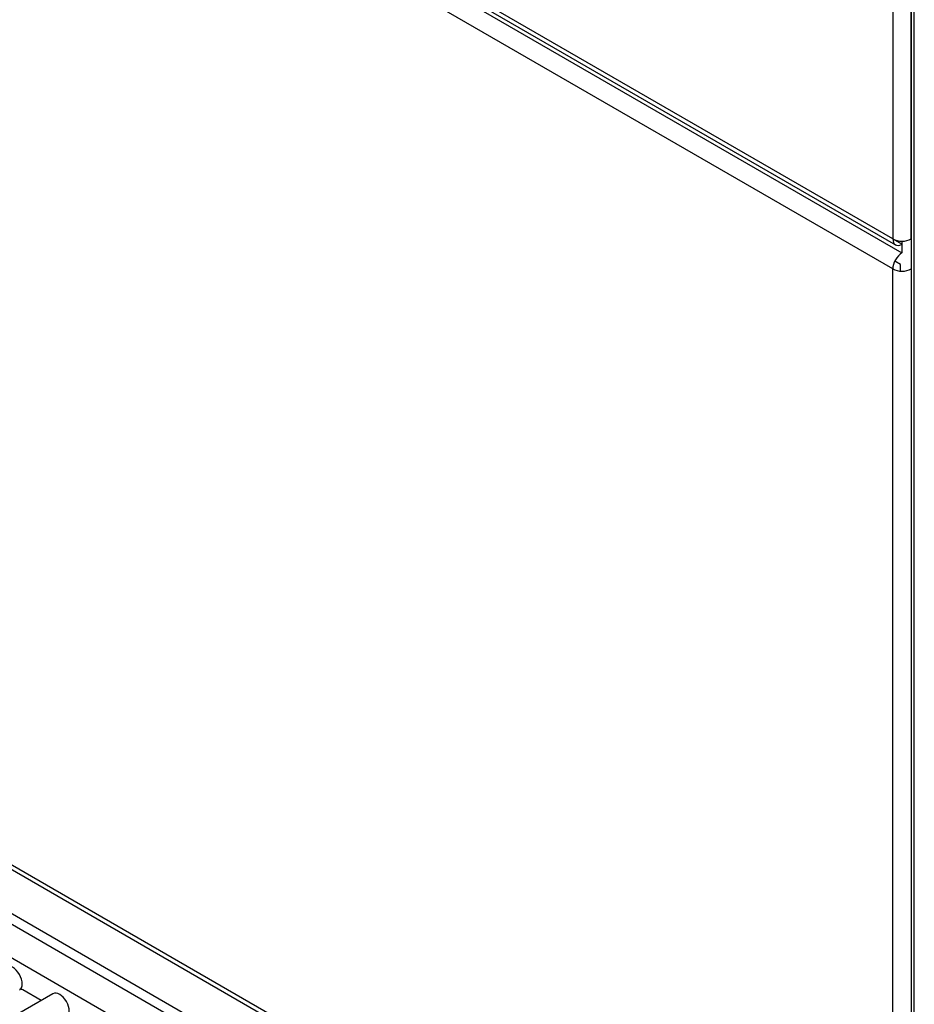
# Model space of a CAD drawing. Header units: millimetres. Extents: x 0 to 287, y 0 to 200.
# Tile 31 of 38: x 232.48 to 239.32, y 89.66 to 97.18. Entities that reach past the tile are written whole.
import ezdxf

# ---------------------------------------------------------------- set-up
doc = ezdxf.new("R2010")
doc.units = ezdxf.units.MM
doc.layers.add('134.133_BW4_CTM-', color=7, linetype='Continuous')
doc.layers.add('Standard', color=7, linetype='Continuous')

# ---------------------------------------------------------------- blocks, each defined once
blk = doc.blocks.new('SE')
at = {"layer": '134.133_BW4_CTM-', "color": 7, "linetype": 'Continuous'}
for p, q in [((239.1542, 110.7563), (239.1542, 95.5061)), ((239.2932, 95.5061), (239.2932, 110.7563)), ((239.2936, 110.7079), (239.2936, 84.6491)), ((239.318, 84.6151), (239.318, 110.6739)), ((239.1542, 95.5061), (233.9735, 98.4971)), ((233.9672, 98.4341), (239.2237, 95.3993)), ((233.9703, 98.4657), (239.1745, 95.4611)), ((239.153, 95.2768), (233.947, 98.2825)), ((238.2403, 87.3605), (221.2971, 97.1426)), ((221.4333, 97.0304), (238.1048, 87.4051)), ((239.2936, 96.6108), (239.2932, 96.611)), ((222.7325, 95.9426), (238.3625, 86.9186)), ((239.2936, 95.807), (239.2932, 95.8068)), ((239.1542, 95.5061), (239.2195, 95.4683)), ((239.2237, 95.4894), (239.2237, 95.3993)), ((239.2195, 95.4683), (239.2195, 95.4637)), ((239.2119, 95.3108), (239.1682, 95.3361)), ((239.153, 84.6764), (239.153, 95.2768)), ((239.2119, 95.2603), (239.2119, 95.3108)), ((228.6191, 92.4634), (238.3647, 86.8368)), ((228.6031, 92.2156), (233.9194, 89.1462)), ((232.6432, 89.6871), (232.5038, 89.7675)), ((232.7325, 89.7386), (225.1314, 85.3501))]:
    blk.add_line(p, q, dxfattribs=at)
for centre, major_axis, start_param, end_param in [((239.2237, 95.5462), (-0.0983, 0), 0.785398, 2.356194), ((239.2237, 95.5462), (0.0492, 0.0852), 2.356194, 3.867031), ((239.2237, 95.3176), (0.05, 0.0866), 0.785398, 2.356194), ((239.2237, 95.3176), (0.1, 0), 3.926991, 5.497787), ((232.4246, 89.8563), (-0.0521, 0.0902), 3.141593, 6.283185), ((232.7846, 89.6484), (-0.0521, 0.0902), 3.141593, 6.283185)]:
    blk.add_ellipse(centre, major_axis=major_axis, ratio=0.57735, start_param=start_param, end_param=end_param, dxfattribs=at)
blk.add_open_spline([(232.504, 89.7674), (232.4977, 89.771), (232.4899, 89.7728), (232.4812, 89.7726)], degree=3, dxfattribs=at)

msp = doc.modelspace()

# ---------------------------------------------------------------- block references
at = {"layer": 'Standard'}
msp.add_blockref('SE', (0, 0), dxfattribs=at)

doc.saveas('drawing.dxf')
